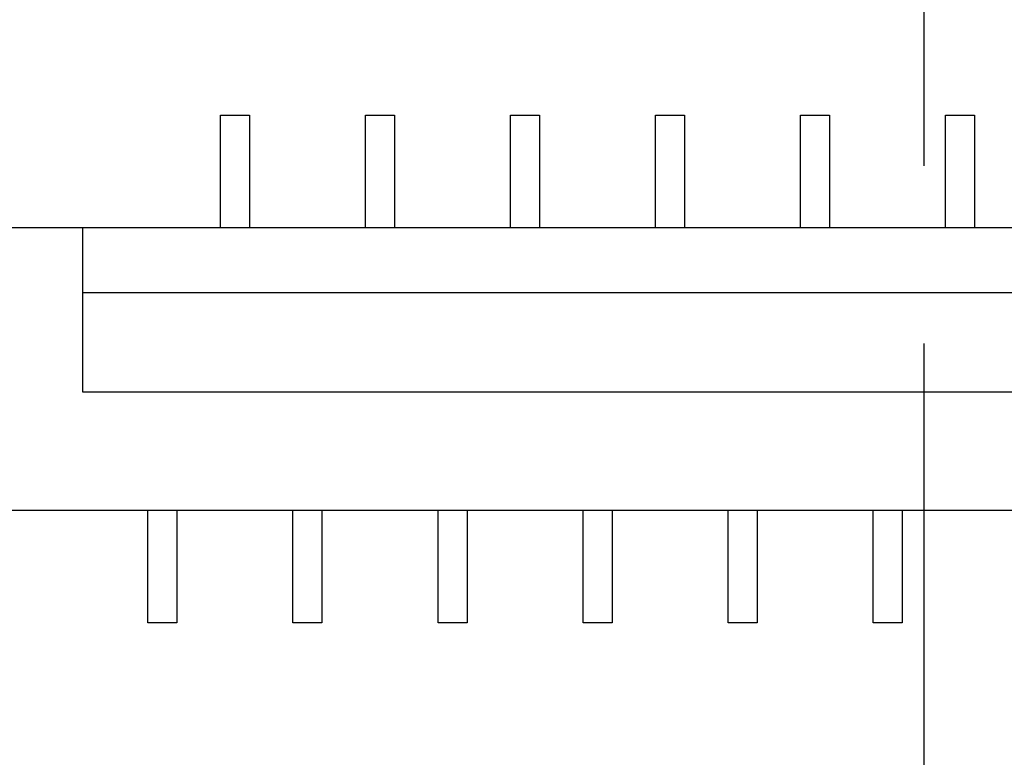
# Model space of a CAD drawing. Header units: millimetres. Extents: x 0 to 297, y 0 to 210.
# Tile 20 of 172: x 93.33 to 100.12, y 110.25 to 115.34. Entities that reach past the tile are written whole.
import ezdxf

# ---------------------------------------------------------------- set-up
doc = ezdxf.new("R2010")
doc.units = ezdxf.units.MM
doc.header["$LTSCALE"] = 16.335
doc.linetypes.add('CENTER', pattern=[0.6, 0.375, -0.075, 0.075, -0.075])
doc.layers.get('0').update_dxf_attribs({"linetype": 'CONTINUOUS'})
doc.layers.add('FPC-22PX0_5MDXF_CONTINUOUS_LINE', color=7, linetype='CONTINUOUS')

msp = doc.modelspace()

# ---------------------------------------------------------------- linework, layer by layer
at = {"color": 1, "linetype": 'CENTER'}
msp.add_line((99.5684, 152.3074), (99.5684, 71.25), dxfattribs=at)
at = {"layer": 'FPC-22PX0_5MDXF_CONTINUOUS_LINE', "color": 7, "linetype": 'Continuous'}
for p, q in [((94.7184, 113.9035), (94.7184, 114.6785)), ((94.7184, 114.6785), (94.9184, 114.6785)), ((94.9184, 114.6785), (94.9184, 113.9035)), ((95.7184, 113.9035), (95.7184, 114.6785)), ((95.7184, 114.6785), (95.9184, 114.6785)), ((95.9184, 114.6785), (95.9184, 113.9035)), ((96.7184, 113.9035), (96.7184, 114.6785)), ((96.7184, 114.6785), (96.9184, 114.6785)), ((96.9184, 114.6785), (96.9184, 113.9035)), ((97.7184, 113.9035), (97.7184, 114.6785)), ((97.7184, 114.6785), (97.9184, 114.6785)), ((97.9184, 114.6785), (97.9184, 113.9035)), ((98.7184, 113.9035), (98.7184, 114.6785)), ((98.7184, 114.6785), (98.9184, 114.6785)), ((98.9184, 114.6785), (98.9184, 113.9035)), ((99.7184, 113.9035), (99.7184, 114.6785)), ((99.7184, 114.6785), (99.9184, 114.6785)), ((99.9184, 114.6785), (99.9184, 113.9035)), ((91.3084, 113.9035), (107.8284, 113.9035)), ((93.7684, 112.7696), (93.7684, 113.9035)), ((105.3684, 113.454), (93.7684, 113.454)), ((105.3684, 112.7696), (93.7684, 112.7696)), ((107.8284, 111.9535), (91.3084, 111.9535)), ((94.2184, 111.1785), (94.2184, 111.9535)), ((94.4184, 111.9535), (94.4184, 111.1785)), ((95.2184, 111.1785), (95.2184, 111.9535)), ((95.4184, 111.9535), (95.4184, 111.1785)), ((96.2184, 111.1785), (96.2184, 111.9535)), ((96.4184, 111.9535), (96.4184, 111.1785)), ((97.2184, 111.1785), (97.2184, 111.9535)), ((97.4184, 111.9535), (97.4184, 111.1785)), ((98.2184, 111.1785), (98.2184, 111.9535)), ((98.4184, 111.9535), (98.4184, 111.1785)), ((99.2184, 111.1785), (99.2184, 111.9535)), ((99.4184, 111.9535), (99.4184, 111.1785)), ((94.4184, 111.1785), (94.2184, 111.1785)), ((95.4184, 111.1785), (95.2184, 111.1785)), ((96.4184, 111.1785), (96.2184, 111.1785)), ((97.4184, 111.1785), (97.2184, 111.1785)), ((98.4184, 111.1785), (98.2184, 111.1785)), ((99.4184, 111.1785), (99.2184, 111.1785))]:
    msp.add_line(p, q, dxfattribs=at)

doc.saveas('drawing.dxf')
